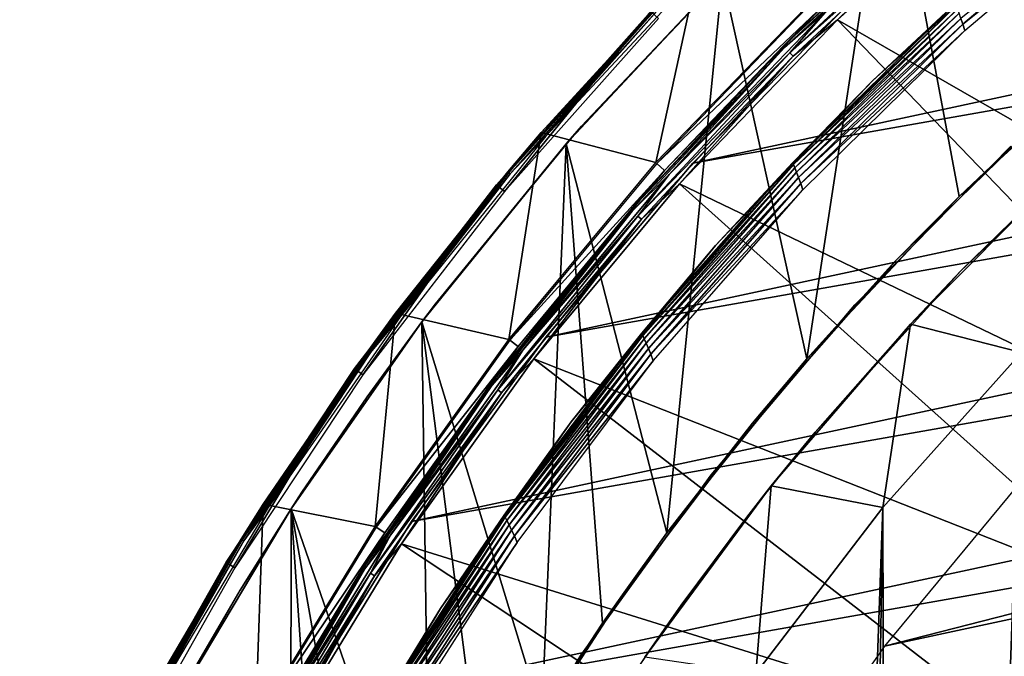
# Model space of a CAD drawing. Header units: millimetres. Extents: x -30.2 to 31.1, y -30.2 to 31.4.
# Tile 53 of 70: x -27.7 to -18.6, y 14.9 to 20.9. Entities that reach past the tile are written whole.
import ezdxf

# ---------------------------------------------------------------- set-up
doc = ezdxf.new("R2010")
doc.units = ezdxf.units.MM
doc.header["$LTSCALE"] = 81.481481
for name, color, linetype in [('11', 7, 'CONTINUOUS'), ('13', 7, 'CONTINUOUS'), ('14', 7, 'CONTINUOUS'), ('18', 7, 'CONTINUOUS'), ('20', 7, 'CONTINUOUS'), ('22', 7, 'CONTINUOUS'), ('24', 7, 'CONTINUOUS'), ('25', 7, 'CONTINUOUS'), ('32', 7, 'CONTINUOUS'), ('34', 7, 'CONTINUOUS'), ('35', 7, 'CONTINUOUS'), ('38', 7, 'CONTINUOUS'), ('40', 7, 'CONTINUOUS'), ('41', 7, 'CONTINUOUS'), ('44', 7, 'CONTINUOUS'), ('59', 7, 'CONTINUOUS'), ('61', 7, 'CONTINUOUS'), ('9', 7, 'CONTINUOUS')]:
    doc.layers.add(name, color=color, linetype=linetype)

msp = doc.modelspace()

# ---------------------------------------------------------------- linework, layer by layer
at = {"layer": '11', "color": 251, "linetype": 'Continuous', "true_color": 0x4c4c4c}
for points in [[(-20.2992, 21.0546, 0.2035), (-21.7819, 19.5167, 0.2035), (-20.2312, 20.9841, 5.8165), (-20.2992, 21.0546, 0.2035)], [(-20.2312, 20.9841, 5.8165), (-21.7819, 19.5167, 0.2035), (-21.709, 19.4513, 5.8165), (-20.2312, 20.9841, 5.8165)], [(-21.7819, 19.5167, 0.2035), (-23.1485, 17.8747, 0.2035), (-21.709, 19.4513, 5.8165), (-21.7819, 19.5167, 0.2035)], [(-21.709, 19.4513, 5.8165), (-23.1485, 17.8747, 0.2035), (-23.0709, 17.8148, 5.8165), (-21.709, 19.4513, 5.8165)], [(-23.1485, 17.8747, 0.2035), (-24.3915, 16.1372, 0.2035), (-23.0709, 17.8148, 5.8165), (-23.1485, 17.8747, 0.2035)], [(-23.0709, 17.8148, 5.8165), (-24.3915, 16.1372, 0.2035), (-24.3098, 16.0832, 5.8165), (-23.0709, 17.8148, 5.8165)], [(-24.3915, 16.1372, 0.2035), (-25.5043, 14.3137, 0.2035), (-24.3098, 16.0832, 5.8165), (-24.3915, 16.1372, 0.2035)], [(-24.3098, 16.0832, 5.8165), (-25.5043, 14.3137, 0.2035), (-25.4189, 14.2658, 5.8165), (-24.3098, 16.0832, 5.8165)]]:
    msp.add_3dface(points, dxfattribs=at)
at = {"layer": '13', "color": 251, "linetype": 'Continuous', "true_color": 0x4c4c4c}
for points in [[(-20.1019, 20.8499, 6.0125), (-18.5263, 22.2617, 6.0125), (-18.9979, 21.9247, 6.0031), (-20.1019, 20.8499, 6.0125)], [(-20.5452, 20.5452, 5.9821), (-18.9979, 21.9247, 6.0031), (-19.0272, 21.9586, 5.9821), (-20.5452, 20.5452, 5.9821)], [(-20.5452, 20.5452, 5.9821), (-19.0272, 21.9586, 5.9821), (-20.193, 20.9445, 5.9508), (-20.5452, 20.5452, 5.9821)], [(-20.5136, 20.5136, 6.0031), (-18.9979, 21.9247, 6.0031), (-20.5452, 20.5452, 5.9821), (-20.5136, 20.5136, 6.0031)], [(-20.5136, 20.5136, 6.0031), (-20.1019, 20.8499, 6.0125), (-18.9979, 21.9247, 6.0031), (-20.5136, 20.5136, 6.0031)], [(-21.668, 19.4146, 5.9508), (-20.5452, 20.5452, 5.9821), (-20.193, 20.9445, 5.9508), (-21.668, 19.4146, 5.9508)], [(-21.5702, 19.327, 6.0125), (-20.1019, 20.8499, 6.0125), (-20.5136, 20.5136, 6.0031), (-21.5702, 19.327, 6.0125)], [(-21.9586, 19.0272, 5.9821), (-20.5136, 20.5136, 6.0031), (-20.5452, 20.5452, 5.9821), (-21.9586, 19.0272, 5.9821)], [(-21.9586, 19.0272, 5.9821), (-20.5452, 20.5452, 5.9821), (-21.668, 19.4146, 5.9508), (-21.9586, 19.0272, 5.9821)], [(-21.9247, 18.9979, 6.0031), (-20.5136, 20.5136, 6.0031), (-21.9586, 19.0272, 5.9821), (-21.9247, 18.9979, 6.0031)], [(-21.9247, 18.9979, 6.0031), (-21.5702, 19.327, 6.0125), (-20.5136, 20.5136, 6.0031), (-21.9247, 18.9979, 6.0031)], [(-23.0274, 17.7812, 5.9508), (-21.9586, 19.0272, 5.9821), (-21.668, 19.4146, 5.9508), (-23.0274, 17.7812, 5.9508)], [(-22.9234, 17.7009, 6.0125), (-21.5702, 19.327, 6.0125), (-21.9247, 18.9979, 6.0031), (-22.9234, 17.7009, 6.0125)], [(-23.26, 17.4122, 5.9821), (-21.9247, 18.9979, 6.0031), (-21.9586, 19.0272, 5.9821), (-23.26, 17.4122, 5.9821)], [(-23.26, 17.4122, 5.9821), (-21.9586, 19.0272, 5.9821), (-23.0274, 17.7812, 5.9508), (-23.26, 17.4122, 5.9821)], [(-23.2242, 17.3854, 6.0031), (-21.9247, 18.9979, 6.0031), (-23.26, 17.4122, 5.9821), (-23.2242, 17.3854, 6.0031)], [(-23.2242, 17.3854, 6.0031), (-22.9234, 17.7009, 6.0125), (-21.9247, 18.9979, 6.0031), (-23.2242, 17.3854, 6.0031)], [(-24.2639, 16.0528, 5.9508), (-23.26, 17.4122, 5.9821), (-23.0274, 17.7812, 5.9508), (-24.2639, 16.0528, 5.9508)], [(-24.1543, 15.9804, 6.0125), (-22.9234, 17.7009, 6.0125), (-23.2242, 17.3854, 6.0031), (-24.1543, 15.9804, 6.0125)], [(-24.4429, 15.7085, 5.9821), (-23.2242, 17.3854, 6.0031), (-23.26, 17.4122, 5.9821), (-24.4429, 15.7085, 5.9821)], [(-24.4429, 15.7085, 5.9821), (-23.26, 17.4122, 5.9821), (-24.2639, 16.0528, 5.9508), (-24.4429, 15.7085, 5.9821)], [(-24.4053, 15.6843, 6.0031), (-23.2242, 17.3854, 6.0031), (-24.4429, 15.7085, 5.9821), (-24.4053, 15.6843, 6.0031)], [(-24.4053, 15.6843, 6.0031), (-24.1543, 15.9804, 6.0125), (-23.2242, 17.3854, 6.0031), (-24.4053, 15.6843, 6.0031)], [(-25.3709, 14.2389, 5.9508), (-24.4429, 15.7085, 5.9821), (-24.2639, 16.0528, 5.9508), (-25.3709, 14.2389, 5.9508)], [(-25.2564, 14.1746, 6.0125), (-24.1543, 15.9804, 6.0125), (-24.4053, 15.6843, 6.0031), (-25.2564, 14.1746, 6.0125)], [(-25.5013, 13.9247, 5.9821), (-24.4053, 15.6843, 6.0031), (-24.4429, 15.7085, 5.9821), (-25.5013, 13.9247, 5.9821)], [(-25.5013, 13.9247, 5.9821), (-24.4429, 15.7085, 5.9821), (-25.3709, 14.2389, 5.9508), (-25.5013, 13.9247, 5.9821)], [(-25.462, 13.9033, 6.0031), (-24.4053, 15.6843, 6.0031), (-25.5013, 13.9247, 5.9821), (-25.462, 13.9033, 6.0031)], [(-25.462, 13.9033, 6.0031), (-25.2564, 14.1746, 6.0125), (-24.4053, 15.6843, 6.0031), (-25.462, 13.9033, 6.0031)]]:
    msp.add_3dface(points, dxfattribs=at)
at = {"layer": '14', "color": 251, "linetype": 'Continuous', "true_color": 0x4c4c4c}
for points in [[(-19.0836, 22.0237, 5.8653), (-20.2312, 20.9841, 5.8165), (-20.6062, 20.6062, 5.8653), (-19.0836, 22.0237, 5.8653)], [(-19.0836, 22.0237, 5.8653), (-20.6062, 20.6062, 5.8653), (-19.0714, 22.0095, 5.9111), (-19.0836, 22.0237, 5.8653)], [(-20.6062, 20.6062, 5.8653), (-20.5929, 20.5929, 5.9111), (-19.0714, 22.0095, 5.9111), (-20.6062, 20.6062, 5.8653)], [(-20.5929, 20.5929, 5.9111), (-20.193, 20.9445, 5.9508), (-19.0714, 22.0095, 5.9111), (-20.5929, 20.5929, 5.9111)], [(-20.2312, 20.9841, 5.8165), (-21.709, 19.4513, 5.8165), (-20.6062, 20.6062, 5.8653), (-20.2312, 20.9841, 5.8165)], [(-21.668, 19.4146, 5.9508), (-20.193, 20.9445, 5.9508), (-20.5929, 20.5929, 5.9111), (-21.668, 19.4146, 5.9508)], [(-20.6062, 20.6062, 5.8653), (-21.709, 19.4513, 5.8165), (-22.0237, 19.0836, 5.8653), (-20.6062, 20.6062, 5.8653)], [(-20.6062, 20.6062, 5.8653), (-22.0237, 19.0836, 5.8653), (-20.5929, 20.5929, 5.9111), (-20.6062, 20.6062, 5.8653)], [(-22.0237, 19.0836, 5.8653), (-22.0095, 19.0714, 5.9111), (-20.5929, 20.5929, 5.9111), (-22.0237, 19.0836, 5.8653)], [(-22.0095, 19.0714, 5.9111), (-21.668, 19.4146, 5.9508), (-20.5929, 20.5929, 5.9111), (-22.0095, 19.0714, 5.9111)], [(-21.709, 19.4513, 5.8165), (-23.0709, 17.8148, 5.8165), (-22.0237, 19.0836, 5.8653), (-21.709, 19.4513, 5.8165)], [(-23.0274, 17.7812, 5.9508), (-21.668, 19.4146, 5.9508), (-22.0095, 19.0714, 5.9111), (-23.0274, 17.7812, 5.9508)], [(-22.0237, 19.0836, 5.8653), (-23.0709, 17.8148, 5.8165), (-23.329, 17.4639, 5.8653), (-22.0237, 19.0836, 5.8653)], [(-22.0237, 19.0836, 5.8653), (-23.329, 17.4639, 5.8653), (-22.0095, 19.0714, 5.9111), (-22.0237, 19.0836, 5.8653)], [(-23.329, 17.4639, 5.8653), (-23.314, 17.4526, 5.9111), (-22.0095, 19.0714, 5.9111), (-23.329, 17.4639, 5.8653)], [(-23.314, 17.4526, 5.9111), (-23.0274, 17.7812, 5.9508), (-22.0095, 19.0714, 5.9111), (-23.314, 17.4526, 5.9111)], [(-23.0709, 17.8148, 5.8165), (-24.3098, 16.0832, 5.8165), (-23.329, 17.4639, 5.8653), (-23.0709, 17.8148, 5.8165)], [(-24.2639, 16.0528, 5.9508), (-23.0274, 17.7812, 5.9508), (-23.314, 17.4526, 5.9111), (-24.2639, 16.0528, 5.9508)], [(-23.329, 17.4639, 5.8653), (-24.3098, 16.0832, 5.8165), (-24.5154, 15.7551, 5.8653), (-23.329, 17.4639, 5.8653)], [(-23.329, 17.4639, 5.8653), (-24.5154, 15.7551, 5.8653), (-23.314, 17.4526, 5.9111), (-23.329, 17.4639, 5.8653)], [(-24.5154, 15.7551, 5.8653), (-24.4997, 15.745, 5.9111), (-23.314, 17.4526, 5.9111), (-24.5154, 15.7551, 5.8653)], [(-24.4997, 15.745, 5.9111), (-24.2639, 16.0528, 5.9508), (-23.314, 17.4526, 5.9111), (-24.4997, 15.745, 5.9111)], [(-24.3098, 16.0832, 5.8165), (-25.4189, 14.2658, 5.8165), (-24.5154, 15.7551, 5.8653), (-24.3098, 16.0832, 5.8165)], [(-25.3709, 14.2389, 5.9508), (-24.2639, 16.0528, 5.9508), (-24.4997, 15.745, 5.9111), (-25.3709, 14.2389, 5.9508)], [(-24.5154, 15.7551, 5.8653), (-25.4189, 14.2658, 5.8165), (-25.5769, 13.9661, 5.8653), (-24.5154, 15.7551, 5.8653)], [(-24.5154, 15.7551, 5.8653), (-25.5769, 13.9661, 5.8653), (-24.4997, 15.745, 5.9111), (-24.5154, 15.7551, 5.8653)], [(-25.5769, 13.9661, 5.8653), (-25.5605, 13.9571, 5.9111), (-24.4997, 15.745, 5.9111), (-25.5769, 13.9661, 5.8653)], [(-25.5605, 13.9571, 5.9111), (-25.3709, 14.2389, 5.9508), (-24.4997, 15.745, 5.9111), (-25.5605, 13.9571, 5.9111)]]:
    msp.add_3dface(points, dxfattribs=at)
at = {"layer": '18', "color": 4, "linetype": 'Continuous'}
for points in [[(-22.8562, 19.805, -29.7933), (-21.7894, 19.5234, -0.1933), (-21.3851, 21.3851, -29.7933), (-22.8562, 19.805, -29.7933)], [(-21.7894, 19.5234, -0.1933), (-20.3061, 21.0618, -0.1933), (-21.3851, 21.3851, -29.7933), (-21.7894, 19.5234, -0.1933)], [(-24.2109, 18.124, -29.7933), (-23.1564, 17.8808, -0.1933), (-22.8562, 19.805, -29.7933), (-24.2109, 18.124, -29.7933)], [(-23.1564, 17.8808, -0.1933), (-21.7894, 19.5234, -0.1933), (-22.8562, 19.805, -29.7933), (-23.1564, 17.8808, -0.1933)], [(-25.4421, 16.3507, -29.7933), (-24.3998, 16.1428, -0.1933), (-24.2109, 18.124, -29.7933), (-25.4421, 16.3507, -29.7933)], [(-24.3998, 16.1428, -0.1933), (-23.1564, 17.8808, -0.1933), (-24.2109, 18.124, -29.7933), (-24.3998, 16.1428, -0.1933)], [(-26.5437, 14.494, -29.7933), (-25.5131, 14.3186, -0.1933), (-25.4421, 16.3507, -29.7933), (-26.5437, 14.494, -29.7933)], [(-25.5131, 14.3186, -0.1933), (-24.3998, 16.1428, -0.1933), (-25.4421, 16.3507, -29.7933), (-25.5131, 14.3186, -0.1933)]]:
    msp.add_3dface(points, dxfattribs=at)
at = {"layer": '20', "color": 4, "linetype": 'Continuous'}
for points in [[(-22.8562, 19.805, -29.7933), (-21.3851, 21.3851, -29.7933), (-21.7532, 21.0068, -29.8332), (-22.8562, 19.805, -29.7933)], [(-21.3454, 21.3454, -29.939), (-22.8138, 19.7683, -29.939), (-21.7325, 20.9869, -29.9076), (-21.3454, 21.3454, -29.939)], [(-23.1655, 19.4382, -29.8332), (-22.8562, 19.805, -29.7933), (-21.7532, 21.0068, -29.8332), (-23.1655, 19.4382, -29.8332)], [(-23.1655, 19.4382, -29.8332), (-21.7532, 21.0068, -29.8332), (-23.1574, 19.4314, -29.8719), (-23.1655, 19.4382, -29.8332)], [(-21.7532, 21.0068, -29.8332), (-21.7455, 20.9994, -29.8719), (-23.1574, 19.4314, -29.8719), (-21.7532, 21.0068, -29.8332)], [(-21.7455, 20.9994, -29.8719), (-23.1436, 19.4198, -29.9076), (-23.1574, 19.4314, -29.8719), (-21.7455, 20.9994, -29.8719)], [(-21.7325, 20.9869, -29.9076), (-23.1436, 19.4198, -29.9076), (-21.7455, 20.9994, -29.8719), (-21.7325, 20.9869, -29.9076)], [(-21.7325, 20.9869, -29.9076), (-22.8138, 19.7683, -29.939), (-23.1436, 19.4198, -29.9076), (-21.7325, 20.9869, -29.9076)], [(-24.2109, 18.124, -29.7933), (-22.8562, 19.805, -29.7933), (-23.1655, 19.4382, -29.8332), (-24.2109, 18.124, -29.7933)], [(-22.8138, 19.7683, -29.939), (-24.1659, 18.0904, -29.939), (-23.1436, 19.4198, -29.9076), (-22.8138, 19.7683, -29.939)], [(-24.465, 17.7749, -29.8332), (-24.2109, 18.124, -29.7933), (-23.1655, 19.4382, -29.8332), (-24.465, 17.7749, -29.8332)], [(-24.465, 17.7749, -29.8332), (-23.1655, 19.4382, -29.8332), (-24.4565, 17.7687, -29.8719), (-24.465, 17.7749, -29.8332)], [(-23.1655, 19.4382, -29.8332), (-23.1574, 19.4314, -29.8719), (-24.4565, 17.7687, -29.8719), (-23.1655, 19.4382, -29.8332)], [(-23.1574, 19.4314, -29.8719), (-24.4419, 17.758, -29.9076), (-24.4565, 17.7687, -29.8719), (-23.1574, 19.4314, -29.8719)], [(-23.1436, 19.4198, -29.9076), (-24.4419, 17.758, -29.9076), (-23.1574, 19.4314, -29.8719), (-23.1436, 19.4198, -29.9076)], [(-23.1436, 19.4198, -29.9076), (-24.1659, 18.0904, -29.939), (-24.4419, 17.758, -29.9076), (-23.1436, 19.4198, -29.9076)], [(-25.4421, 16.3507, -29.7933), (-24.2109, 18.124, -29.7933), (-24.465, 17.7749, -29.8332), (-25.4421, 16.3507, -29.7933)], [(-24.1659, 18.0904, -29.939), (-25.3949, 16.3203, -29.939), (-24.4419, 17.758, -29.9076), (-24.1659, 18.0904, -29.939)], [(-25.6454, 16.025, -29.8332), (-25.4421, 16.3507, -29.7933), (-24.465, 17.7749, -29.8332), (-25.6454, 16.025, -29.8332)], [(-25.6454, 16.025, -29.8332), (-24.465, 17.7749, -29.8332), (-25.6364, 16.0194, -29.8719), (-25.6454, 16.025, -29.8332)], [(-24.465, 17.7749, -29.8332), (-24.4565, 17.7687, -29.8719), (-25.6364, 16.0194, -29.8719), (-24.465, 17.7749, -29.8332)], [(-24.4565, 17.7687, -29.8719), (-25.6211, 16.0098, -29.9076), (-25.6364, 16.0194, -29.8719), (-24.4565, 17.7687, -29.8719)], [(-24.4419, 17.758, -29.9076), (-25.6211, 16.0098, -29.9076), (-24.4565, 17.7687, -29.8719), (-24.4419, 17.758, -29.9076)], [(-24.4419, 17.758, -29.9076), (-25.3949, 16.3203, -29.939), (-25.6211, 16.0098, -29.9076), (-24.4419, 17.758, -29.9076)], [(-26.5437, 14.494, -29.7933), (-25.4421, 16.3507, -29.7933), (-25.6454, 16.025, -29.8332), (-26.5437, 14.494, -29.7933)], [(-25.3949, 16.3203, -29.939), (-26.4945, 14.4671, -29.939), (-25.6211, 16.0098, -29.9076), (-25.3949, 16.3203, -29.939)], [(-26.7007, 14.197, -29.8332), (-26.5437, 14.494, -29.7933), (-25.6454, 16.025, -29.8332), (-26.7007, 14.197, -29.8332)], [(-26.7007, 14.197, -29.8332), (-25.6454, 16.025, -29.8332), (-26.6914, 14.1921, -29.8719), (-26.7007, 14.197, -29.8332)], [(-25.6454, 16.025, -29.8332), (-25.6364, 16.0194, -29.8719), (-26.6914, 14.1921, -29.8719), (-25.6454, 16.025, -29.8332)], [(-25.6364, 16.0194, -29.8719), (-26.6754, 14.1836, -29.9076), (-26.6914, 14.1921, -29.8719), (-25.6364, 16.0194, -29.8719)], [(-25.6211, 16.0098, -29.9076), (-26.6754, 14.1836, -29.9076), (-25.6364, 16.0194, -29.8719), (-25.6211, 16.0098, -29.9076)], [(-25.6211, 16.0098, -29.9076), (-26.4945, 14.4671, -29.939), (-26.6754, 14.1836, -29.9076), (-25.6211, 16.0098, -29.9076)]]:
    msp.add_3dface(points, dxfattribs=at)
at = {"layer": '22', "color": 4, "linetype": 'Continuous'}
for points in [[(-18.0232, 19.4243, -30), (-18.3894, 17.759, -2), (-19.4243, 18.0232, -30), (-18.0232, 19.4243, -30)], [(-19.4243, 18.0232, -30), (-19.6799, 16.3178, -2), (-20.7169, 16.5212, -30), (-19.4243, 18.0232, -30)], [(-18.3894, 17.759, -2), (-19.6799, 16.3178, -2), (-19.4243, 18.0232, -30), (-18.3894, 17.759, -2)], [(-20.7169, 16.5212, -30), (-20.8601, 14.7776, -2), (-21.8936, 14.9268, -30), (-20.7169, 16.5212, -30)], [(-19.6799, 16.3178, -2), (-20.8601, 14.7776, -2), (-20.7169, 16.5212, -30), (-19.6799, 16.3178, -2)]]:
    msp.add_3dface(points, dxfattribs=at)
at = {"layer": '24', "color": 4, "linetype": 'Continuous'}
for points in [[(-19.6799, 16.3178, -2), (-18.3894, 17.759, -2), (-19.5956, -16.419, -2), (-19.6799, 16.3178, -2)], [(-18.3894, 17.759, -2), (-18.286, -17.8654, -2), (-19.5956, -16.419, -2), (-18.3894, 17.759, -2)], [(-20.8601, 14.7776, -2), (-19.6799, 16.3178, -2), (-20.794, -14.8704, -2), (-20.8601, 14.7776, -2)], [(-19.6799, 16.3178, -2), (-20.2093, -15.6572, -2), (-20.794, -14.8704, -2), (-19.6799, 16.3178, -2)], [(-19.6799, 16.3178, -2), (-19.5956, -16.419, -2), (-20.2093, -15.6572, -2), (-19.6799, 16.3178, -2)]]:
    msp.add_3dface(points, dxfattribs=at)
at = {"layer": '25', "color": 4, "linetype": 'Continuous'}
for points in [[(-17.4855, 19.9097, -32.8), (-18.0232, 19.4243, -30), (-18.9545, 18.5167, -32.8), (-17.4855, 19.9097, -32.8)], [(-18.0232, 19.4243, -30), (-19.4243, 18.0232, -30), (-18.9545, 18.5167, -32.8), (-18.0232, 19.4243, -30)], [(-18.9545, 18.5167, -32.8), (-19.4243, 18.0232, -30), (-20.31, 17.0189, -32.8), (-18.9545, 18.5167, -32.8)], [(-19.4243, 18.0232, -30), (-20.7169, 16.5212, -30), (-20.31, 17.0189, -32.8), (-19.4243, 18.0232, -30)], [(-20.31, 17.0189, -32.8), (-20.7169, 16.5212, -30), (-20.9459, 16.2298, -32.8), (-20.31, 17.0189, -32.8)], [(-20.7169, 16.5212, -30), (-21.8936, 14.9268, -30), (-20.9459, 16.2298, -32.8), (-20.7169, 16.5212, -30)], [(-20.9459, 16.2298, -32.8), (-21.8936, 14.9268, -30), (-21.5544, 15.4126, -32.8), (-20.9459, 16.2298, -32.8)], [(-21.5544, 15.4126, -32.8), (-21.8936, 14.9268, -30), (-22.1341, 14.5678, -32.8), (-21.5544, 15.4126, -32.8)]]:
    msp.add_3dface(points, dxfattribs=at)
at = {"layer": '32', "color": 251, "linetype": 'Continuous', "true_color": 0x4c4c4c}
for points in [[(-21.8357, 20.9296, -30.2035), (-23.1986, 19.2567, -35.7544), (-23.2732, 19.3186, -30.2035), (-21.8357, 20.9296, -30.2035)], [(-21.7658, 20.8626, -35.7544), (-23.1986, 19.2567, -35.7544), (-21.8357, 20.9296, -30.2035), (-21.7658, 20.8626, -35.7544)], [(-23.2732, 19.3186, -30.2035), (-24.5133, 17.5526, -35.7544), (-24.592, 17.6091, -30.2035), (-23.2732, 19.3186, -30.2035)], [(-23.1986, 19.2567, -35.7544), (-24.5133, 17.5526, -35.7544), (-23.2732, 19.3186, -30.2035), (-23.1986, 19.2567, -35.7544)], [(-24.592, 17.6091, -30.2035), (-25.703, 15.7592, -35.7544), (-25.7856, 15.8098, -30.2035), (-24.592, 17.6091, -30.2035)], [(-24.5133, 17.5526, -35.7544), (-25.703, 15.7592, -35.7544), (-24.592, 17.6091, -30.2035), (-24.5133, 17.5526, -35.7544)], [(-25.7856, 15.8098, -30.2035), (-26.7618, 13.8854, -35.7544), (-26.8478, 13.93, -30.2035), (-25.7856, 15.8098, -30.2035)], [(-25.703, 15.7592, -35.7544), (-26.7618, 13.8854, -35.7544), (-25.7856, 15.8098, -30.2035), (-25.703, 15.7592, -35.7544)]]:
    msp.add_3dface(points, dxfattribs=at)
at = {"layer": '34', "color": 251, "linetype": 'Continuous', "true_color": 0x4c4c4c}
for points in [[(-18.9355, 20.8103, -34.1939), (-17.3209, 22.1722, -34.1939), (-18.9536, 20.8646, -34.1758), (-18.9355, 20.8103, -34.1939)], [(-17.3209, 22.1722, -34.1939), (-18.9355, 20.8103, -34.1939), (-17.3067, 22.1135, -34.2), (-17.3209, 22.1722, -34.1939)], [(-17.3067, 22.1135, -34.2), (-18.9355, 20.8103, -34.1939), (-18.9189, 20.7509, -34.2), (-17.3067, 22.1135, -34.2)], [(-19.7744, 20.2879, -33.9544), (-19.0008, 21.0048, -34.009), (-18.203, 21.7089, -33.9544), (-19.7744, 20.2879, -33.9544)], [(-20.5176, 19.5258, -34.009), (-18.9941, 20.9853, -34.0611), (-19.0008, 21.0048, -34.009), (-20.5176, 19.5258, -34.009)], [(-20.5176, 19.5258, -34.009), (-19.0008, 21.0048, -34.009), (-19.7744, 20.2879, -33.9544), (-20.5176, 19.5258, -34.009)], [(-20.51, 19.5063, -34.0611), (-18.9941, 20.9853, -34.0611), (-20.5176, 19.5258, -34.009), (-20.51, 19.5063, -34.0611)], [(-20.51, 19.5063, -34.0611), (-18.9836, 20.9543, -34.1077), (-18.9941, 20.9853, -34.0611), (-20.51, 19.5063, -34.0611)], [(-20.4982, 19.4753, -34.1077), (-18.9836, 20.9543, -34.1077), (-20.51, 19.5063, -34.0611), (-20.4982, 19.4753, -34.1077)], [(-20.4982, 19.4753, -34.1077), (-18.9698, 20.9135, -34.1465), (-18.9836, 20.9543, -34.1077), (-20.4982, 19.4753, -34.1077)], [(-20.4825, 19.4344, -34.1465), (-18.9698, 20.9135, -34.1465), (-20.4982, 19.4753, -34.1077), (-20.4825, 19.4344, -34.1465)], [(-20.4825, 19.4344, -34.1465), (-18.9536, 20.8646, -34.1758), (-18.9698, 20.9135, -34.1465), (-20.4825, 19.4344, -34.1465)], [(-20.464, 19.3855, -34.1758), (-18.9536, 20.8646, -34.1758), (-20.4825, 19.4344, -34.1465), (-20.464, 19.3855, -34.1758)], [(-20.464, 19.3855, -34.1758), (-18.9355, 20.8103, -34.1939), (-18.9536, 20.8646, -34.1758), (-20.464, 19.3855, -34.1758)], [(-20.4434, 19.3311, -34.1939), (-18.9355, 20.8103, -34.1939), (-20.464, 19.3855, -34.1758), (-20.4434, 19.3311, -34.1939)], [(-18.9355, 20.8103, -34.1939), (-20.4434, 19.3311, -34.1939), (-18.9189, 20.7509, -34.2), (-18.9355, 20.8103, -34.1939)], [(-18.9189, 20.7509, -34.2), (-20.4434, 19.3311, -34.1939), (-20.4243, 19.2711, -34.2), (-18.9189, 20.7509, -34.2)], [(-21.2353, 18.7534, -33.9544), (-20.5176, 19.5258, -34.009), (-19.7744, 20.2879, -33.9544), (-21.2353, 18.7534, -33.9544)], [(-21.9197, 17.9376, -34.009), (-20.51, 19.5063, -34.0611), (-20.5176, 19.5258, -34.009), (-21.9197, 17.9376, -34.009)], [(-21.9197, 17.9376, -34.009), (-20.5176, 19.5258, -34.009), (-21.2353, 18.7534, -33.9544), (-21.9197, 17.9376, -34.009)], [(-21.9111, 17.9181, -34.0611), (-20.51, 19.5063, -34.0611), (-21.9197, 17.9376, -34.009), (-21.9111, 17.9181, -34.0611)], [(-21.9111, 17.9181, -34.0611), (-20.4982, 19.4753, -34.1077), (-20.51, 19.5063, -34.0611), (-21.9111, 17.9181, -34.0611)], [(-21.8978, 17.8871, -34.1077), (-20.4982, 19.4753, -34.1077), (-21.9111, 17.9181, -34.0611), (-21.8978, 17.8871, -34.1077)], [(-21.8978, 17.8871, -34.1077), (-20.4825, 19.4344, -34.1465), (-20.4982, 19.4753, -34.1077), (-21.8978, 17.8871, -34.1077)], [(-21.8801, 17.8462, -34.1465), (-20.4825, 19.4344, -34.1465), (-21.8978, 17.8871, -34.1077), (-21.8801, 17.8462, -34.1465)], [(-21.8801, 17.8462, -34.1465), (-20.464, 19.3855, -34.1758), (-20.4825, 19.4344, -34.1465), (-21.8801, 17.8462, -34.1465)], [(-21.8593, 17.7973, -34.1758), (-20.464, 19.3855, -34.1758), (-21.8801, 17.8462, -34.1465), (-21.8593, 17.7973, -34.1758)], [(-21.8593, 17.7973, -34.1758), (-20.4434, 19.3311, -34.1939), (-20.464, 19.3855, -34.1758), (-21.8593, 17.7973, -34.1758)], [(-21.836, 17.7429, -34.1939), (-20.4434, 19.3311, -34.1939), (-21.8593, 17.7973, -34.1758), (-21.836, 17.7429, -34.1939)], [(-20.4434, 19.3311, -34.1939), (-21.836, 17.7429, -34.1939), (-20.4243, 19.2711, -34.2), (-20.4434, 19.3311, -34.1939)], [(-20.4243, 19.2711, -34.2), (-21.836, 17.7429, -34.1939), (-21.8142, 17.6824, -34.2), (-20.4243, 19.2711, -34.2)], [(-22.5773, 17.1141, -33.9544), (-21.9197, 17.9376, -34.009), (-21.2353, 18.7534, -33.9544), (-22.5773, 17.1141, -33.9544)], [(-23.1991, 16.249, -34.009), (-21.9111, 17.9181, -34.0611), (-21.9197, 17.9376, -34.009), (-23.1991, 16.249, -34.009)], [(-23.1991, 16.249, -34.009), (-21.9197, 17.9376, -34.009), (-22.5773, 17.1141, -33.9544), (-23.1991, 16.249, -34.009)], [(-23.1896, 16.2296, -34.0611), (-21.9111, 17.9181, -34.0611), (-23.1991, 16.249, -34.009), (-23.1896, 16.2296, -34.0611)], [(-23.1896, 16.2296, -34.0611), (-21.8978, 17.8871, -34.1077), (-21.9111, 17.9181, -34.0611), (-23.1896, 16.2296, -34.0611)], [(-23.1747, 16.1986, -34.1077), (-21.8978, 17.8871, -34.1077), (-23.1896, 16.2296, -34.0611), (-23.1747, 16.1986, -34.1077)], [(-23.1747, 16.1986, -34.1077), (-21.8801, 17.8462, -34.1465), (-21.8978, 17.8871, -34.1077), (-23.1747, 16.1986, -34.1077)], [(-23.1549, 16.1579, -34.1465), (-21.8801, 17.8462, -34.1465), (-23.1747, 16.1986, -34.1077), (-23.1549, 16.1579, -34.1465)], [(-23.1549, 16.1579, -34.1465), (-21.8593, 17.7973, -34.1758), (-21.8801, 17.8462, -34.1465), (-23.1549, 16.1579, -34.1465)], [(-23.1316, 16.109, -34.1758), (-21.8593, 17.7973, -34.1758), (-23.1549, 16.1579, -34.1465), (-23.1316, 16.109, -34.1758)], [(-23.1316, 16.109, -34.1758), (-21.836, 17.7429, -34.1939), (-21.8593, 17.7973, -34.1758), (-23.1316, 16.109, -34.1758)], [(-23.1056, 16.0547, -34.1939), (-21.836, 17.7429, -34.1939), (-23.1316, 16.109, -34.1758), (-23.1056, 16.0547, -34.1939)], [(-21.836, 17.7429, -34.1939), (-23.1056, 16.0547, -34.1939), (-21.8142, 17.6824, -34.2), (-21.836, 17.7429, -34.1939)], [(-21.8142, 17.6824, -34.2), (-23.1056, 16.0547, -34.1939), (-23.0809, 15.9938, -34.2), (-21.8142, 17.6824, -34.2)], [(-23.7931, 15.379, -33.9544), (-23.1991, 16.249, -34.009), (-22.5773, 17.1141, -33.9544), (-23.7931, 15.379, -33.9544)], [(-24.3488, 14.4695, -34.009), (-23.1896, 16.2296, -34.0611), (-23.1991, 16.249, -34.009), (-24.3488, 14.4695, -34.009)], [(-24.3488, 14.4695, -34.009), (-23.1991, 16.249, -34.009), (-23.7931, 15.379, -33.9544), (-24.3488, 14.4695, -34.009)], [(-24.3382, 14.4502, -34.0611), (-23.1896, 16.2296, -34.0611), (-24.3488, 14.4695, -34.009), (-24.3382, 14.4502, -34.0611)], [(-24.3382, 14.4502, -34.0611), (-23.1747, 16.1986, -34.1077), (-23.1896, 16.2296, -34.0611), (-24.3382, 14.4502, -34.0611)], [(-24.3216, 14.4194, -34.1077), (-23.1747, 16.1986, -34.1077), (-24.3382, 14.4502, -34.0611), (-24.3216, 14.4194, -34.1077)], [(-24.3216, 14.4194, -34.1077), (-23.1549, 16.1579, -34.1465), (-23.1747, 16.1986, -34.1077), (-24.3216, 14.4194, -34.1077)], [(-24.2998, 14.3788, -34.1465), (-23.1549, 16.1579, -34.1465), (-24.3216, 14.4194, -34.1077), (-24.2998, 14.3788, -34.1465)], [(-24.2998, 14.3788, -34.1465), (-23.1316, 16.109, -34.1758), (-23.1549, 16.1579, -34.1465), (-24.2998, 14.3788, -34.1465)], [(-24.2738, 14.3301, -34.1758), (-23.1316, 16.109, -34.1758), (-24.2998, 14.3788, -34.1465), (-24.2738, 14.3301, -34.1758)], [(-24.2738, 14.3301, -34.1758), (-23.1056, 16.0547, -34.1939), (-23.1316, 16.109, -34.1758), (-24.2738, 14.3301, -34.1758)], [(-24.2449, 14.276, -34.1939), (-23.1056, 16.0547, -34.1939), (-24.2738, 14.3301, -34.1758), (-24.2449, 14.276, -34.1939)], [(-23.1056, 16.0547, -34.1939), (-24.2449, 14.276, -34.1939), (-23.0809, 15.9938, -34.2), (-23.1056, 16.0547, -34.1939)], [(-23.0809, 15.9938, -34.2), (-24.2449, 14.276, -34.1939), (-24.2171, 14.2148, -34.2), (-23.0809, 15.9938, -34.2)], [(-24.8759, 13.558, -33.9544), (-24.3488, 14.4695, -34.009), (-23.7931, 15.379, -33.9544), (-24.8759, 13.558, -33.9544)]]:
    msp.add_3dface(points, dxfattribs=at)
at = {"layer": '35', "color": 251, "linetype": 'Continuous', "true_color": 0x4c4c4c}
for points in [[(-19.9417, 18.2025, -36), (-18.4898, 19.6756, -36), (-19.9417, 18.2025, -34.2), (-19.9417, 18.2025, -36)], [(-19.9417, 18.2025, -34.2), (-18.4898, 19.6756, -36), (-18.4898, 19.6756, -34.2), (-19.9417, 18.2025, -34.2)], [(-21.2765, 16.6225, -36), (-19.9417, 18.2025, -36), (-21.2765, 16.6225, -34.2), (-21.2765, 16.6225, -36)], [(-21.2765, 16.6225, -34.2), (-19.9417, 18.2025, -36), (-19.9417, 18.2025, -34.2), (-21.2765, 16.6225, -34.2)], [(-22.4866, 14.9451, -36), (-21.2765, 16.6225, -36), (-22.4866, 14.9451, -34.2), (-22.4866, 14.9451, -36)], [(-22.4866, 14.9451, -34.2), (-21.2765, 16.6225, -36), (-21.2765, 16.6225, -34.2), (-22.4866, 14.9451, -34.2)], [(-23.5646, 13.1799, -36), (-22.4866, 14.9451, -36), (-23.5646, 13.1799, -34.2), (-23.5646, 13.1799, -36)], [(-23.5646, 13.1799, -34.2), (-22.4866, 14.9451, -36), (-22.4866, 14.9451, -34.2), (-23.5646, 13.1799, -34.2)]]:
    msp.add_3dface(points, dxfattribs=at)
at = {"layer": '38', "color": 251, "linetype": 'Continuous', "true_color": 0x4c4c4c}
for points in [[(-22.4821, 19.8635, -36), (-21.0122, 21.4124, -36), (-21.171, 21.2549, -236), (-22.4821, 19.8635, -36)], [(-22.6241, 19.6995, -236), (-22.4821, 19.8635, -36), (-21.171, 21.2549, -236), (-22.6241, 19.6995, -236)], [(-23.8398, 18.2116, -36), (-22.4821, 19.8635, -36), (-22.6241, 19.6995, -236), (-23.8398, 18.2116, -36)], [(-23.9666, 18.0435, -236), (-23.8398, 18.2116, -36), (-22.6241, 19.6995, -236), (-23.9666, 18.0435, -236)], [(-24.4749, 17.3487, -36), (-23.8398, 18.2116, -36), (-23.9666, 18.0435, -236), (-24.4749, 17.3487, -36)], [(-25.1808, 16.3072, -236), (-24.4749, 17.3487, -36), (-23.9666, 18.0435, -236), (-25.1808, 16.3072, -236)], [(-25.08, 16.4619, -36), (-24.4749, 17.3487, -36), (-25.1808, 16.3072, -236), (-25.08, 16.4619, -36)], [(-25.6542, 15.552, -36), (-25.08, 16.4619, -36), (-25.1808, 16.3072, -236), (-25.6542, 15.552, -36)], [(-26.2697, 14.482, -236), (-25.6542, 15.552, -36), (-25.1808, 16.3072, -236), (-26.2697, 14.482, -236)], [(-26.1963, 14.6203, -36), (-25.6542, 15.552, -36), (-26.2697, 14.482, -236), (-26.1963, 14.6203, -36)]]:
    msp.add_3dface(points, dxfattribs=at)
at = {"layer": '40', "color": 251, "linetype": 'Continuous', "true_color": 0x4c4c4c}
for points in [[(-18.9716, 19.2099, -236), (-17.4603, 20.5942, -236), (-18.1348, 20.0033, -36), (-18.9716, 19.2099, -236)], [(-19.5681, 18.6035, -36), (-18.9716, 19.2099, -236), (-18.1348, 20.0033, -36), (-19.5681, 18.6035, -36)], [(-20.3869, 17.6996, -236), (-18.9716, 19.2099, -236), (-19.5681, 18.6035, -36), (-20.3869, 17.6996, -236)], [(-20.8917, 17.1038, -36), (-20.3869, 17.6996, -236), (-19.5681, 18.6035, -36), (-20.8917, 17.1038, -36)], [(-21.6867, 16.0834, -236), (-20.3869, 17.6996, -236), (-20.8917, 17.1038, -36), (-21.6867, 16.0834, -236)], [(-22.1017, 15.5086, -36), (-21.6867, 16.0834, -236), (-20.8917, 17.1038, -36), (-22.1017, 15.5086, -36)], [(-22.2861, 15.2428, -236), (-21.6867, 16.0834, -236), (-22.1017, 15.5086, -36), (-22.2861, 15.2428, -236)], [(-23.1934, 13.8227, -36), (-22.2861, 15.2428, -236), (-22.1017, 15.5086, -36), (-23.1934, 13.8227, -36)], [(-22.8495, 14.3823, -236), (-22.2861, 15.2428, -236), (-23.1934, 13.8227, -36), (-22.8495, 14.3823, -236)]]:
    msp.add_3dface(points, dxfattribs=at)
at = {"layer": '41', "color": 251, "linetype": 'Continuous', "true_color": 0x4c4c4c}
for points in [[(-19.6221, 22.6919, -236), (-17.9586, 24.0261, -236), (-17.4603, 20.5942, -236), (-19.6221, 22.6919, -236)], [(-21.171, 21.2549, -236), (-19.6221, 22.6919, -236), (-20.3869, 17.6996, -236), (-21.171, 21.2549, -236)], [(-19.6221, 22.6919, -236), (-18.9716, 19.2099, -236), (-20.3869, 17.6996, -236), (-19.6221, 22.6919, -236)], [(-19.6221, 22.6919, -236), (-17.4603, 20.5942, -236), (-18.9716, 19.2099, -236), (-19.6221, 22.6919, -236)], [(-22.6241, 19.6995, -236), (-21.171, 21.2549, -236), (-21.6867, 16.0834, -236), (-22.6241, 19.6995, -236)], [(-21.171, 21.2549, -236), (-20.3869, 17.6996, -236), (-21.6867, 16.0834, -236), (-21.171, 21.2549, -236)], [(-23.9666, 18.0435, -236), (-22.6241, 19.6995, -236), (-22.8495, 14.3823, -236), (-23.9666, 18.0435, -236)], [(-22.6241, 19.6995, -236), (-22.2861, 15.2428, -236), (-22.8495, 14.3823, -236), (-22.6241, 19.6995, -236)], [(-22.6241, 19.6995, -236), (-21.6867, 16.0834, -236), (-22.2861, 15.2428, -236), (-22.6241, 19.6995, -236)], [(-25.1808, 16.3072, -236), (-23.9666, 18.0435, -236), (-23.8869, 12.5774, -236), (-25.1808, 16.3072, -236)], [(-23.9666, 18.0435, -236), (-22.8495, 14.3823, -236), (-23.3835, 13.493, -236), (-23.9666, 18.0435, -236)], [(-23.9666, 18.0435, -236), (-23.3835, 13.493, -236), (-23.8869, 12.5774, -236), (-23.9666, 18.0435, -236)], [(-26.2697, 14.482, -236), (-25.1808, 16.3072, -236), (-25.1898, 9.7161, -236), (-26.2697, 14.482, -236)], [(-25.1808, 16.3072, -236), (-24.7926, 10.6845, -236), (-25.1898, 9.7161, -236), (-25.1808, 16.3072, -236)], [(-25.1808, 16.3072, -236), (-23.8869, 12.5774, -236), (-24.3575, 11.6397, -236), (-25.1808, 16.3072, -236)], [(-25.1808, 16.3072, -236), (-24.3575, 11.6397, -236), (-24.7926, 10.6845, -236), (-25.1808, 16.3072, -236)]]:
    msp.add_3dface(points, dxfattribs=at)
at = {"layer": '44', "linetype": 'Continuous'}
for points in [[(-18.4251, 16.5251, -201), (-19.6648, 15.0286, -201), (10.0227, 22.6298, -201), (-18.4251, 16.5251, -201)], [(10.0227, 22.6298, -201), (-19.6648, 15.0286, -201), (11.7673, 21.7737, -201), (10.0227, 22.6298, -201)], [(-19.6648, 15.0286, -201), (-20.7833, 13.4394, -201), (11.7673, 21.7737, -201), (-19.6648, 15.0286, -201)], [(11.7673, 21.7737, -201), (-20.7833, 13.4394, -201), (13.4394, 20.7833, -201), (11.7673, 21.7737, -201)], [(-20.7833, 13.4394, -201), (-21.7737, 11.7673, -201), (13.4394, 20.7833, -201), (-20.7833, 13.4394, -201)], [(13.4394, 20.7833, -201), (-21.7737, 11.7673, -201), (15.0286, 19.6648, -201), (13.4394, 20.7833, -201)], [(-21.7737, 11.7673, -201), (-22.6298, 10.0227, -201), (15.0286, 19.6648, -201), (-21.7737, 11.7673, -201)], [(15.0286, 19.6648, -201), (-22.6298, 10.0227, -201), (16.5251, 18.4251, -201), (15.0286, 19.6648, -201)], [(-22.6298, 10.0227, -201), (-23.3464, 8.2163, -201), (16.5251, 18.4251, -201), (-22.6298, 10.0227, -201)], [(16.5251, 18.4251, -201), (-23.3464, 8.2163, -201), (-2.7276, 12.7106, -201), (16.5251, 18.4251, -201)]]:
    msp.add_3dface(points, dxfattribs=at)
at = {"layer": '59', "linetype": 'Continuous'}
for points in [[(11.5497, 26.6008, -238), (13.4606, 25.6868, -238), (-21.4469, 19.52, -238), (11.5497, 26.6008, -238)], [(-19.9648, 21.0335, -238), (11.5497, 26.6008, -238), (-21.4469, 19.52, -238), (-19.9648, 21.0335, -238)], [(13.4606, 25.6868, -238), (15.2998, 24.6357, -238), (-22.8145, 17.9024, -238), (13.4606, 25.6868, -238)], [(-21.4469, 19.52, -238), (13.4606, 25.6868, -238), (-22.8145, 17.9024, -238), (-21.4469, 19.52, -238)], [(15.2998, 24.6357, -238), (17.0572, 23.4532, -238), (-24.0605, 16.1892, -238), (15.2998, 24.6357, -238)], [(-22.8145, 17.9024, -238), (15.2998, 24.6357, -238), (-24.0605, 16.1892, -238), (-22.8145, 17.9024, -238)], [(17.0572, 23.4532, -238), (18.7237, 22.1455, -238), (-25.178, 14.3898, -238), (17.0572, 23.4532, -238)], [(-24.0605, 16.1892, -238), (17.0572, 23.4532, -238), (-25.178, 14.3898, -238), (-24.0605, 16.1892, -238)], [(18.7237, 22.1455, -238), (20.2902, 20.7197, -238), (-26.1613, 12.5135, -238), (18.7237, 22.1455, -238)], [(-25.178, 14.3898, -238), (18.7237, 22.1455, -238), (-26.1613, 12.5135, -238), (-25.178, 14.3898, -238)], [(20.2902, 20.7197, -238), (21.7486, 19.1833, -238), (-27.0049, 10.5705, -238), (20.2902, 20.7197, -238)], [(-26.1613, 12.5135, -238), (20.2902, 20.7197, -238), (-27.0049, 10.5705, -238), (-26.1613, 12.5135, -238)], [(21.7486, 19.1833, -238), (23.0908, 17.5446, -238), (-27.7045, 8.571, -238), (21.7486, 19.1833, -238)], [(-27.0049, 10.5705, -238), (21.7486, 19.1833, -238), (-27.7045, 8.571, -238), (-27.0049, 10.5705, -238)], [(23.0908, 17.5446, -238), (-2.7276, 12.7106, -238), (-27.7045, 8.571, -238), (23.0908, 17.5446, -238)]]:
    msp.add_3dface(points, dxfattribs=at)
at = {"layer": '61', "linetype": 'Continuous'}
for points in [[(-19.9648, 21.0335, -238), (-21.4469, 19.52, -238), (-19.9648, 21.0334, -236), (-19.9648, 21.0335, -238)], [(-19.9648, 21.0334, -236), (-21.4469, 19.52, -238), (-21.4469, 19.52, -236), (-19.9648, 21.0334, -236)], [(-21.4469, 19.52, -236), (-22.8145, 17.9024, -238), (-22.8146, 17.9024, -236), (-21.4469, 19.52, -236)], [(-21.4469, 19.52, -238), (-22.8145, 17.9024, -238), (-21.4469, 19.52, -236), (-21.4469, 19.52, -238)], [(-22.8145, 17.9024, -238), (-24.0605, 16.1892, -238), (-22.8146, 17.9024, -236), (-22.8145, 17.9024, -238)], [(-22.8146, 17.9024, -236), (-24.0605, 16.1892, -238), (-24.0605, 16.1893, -236), (-22.8146, 17.9024, -236)], [(-24.0605, 16.1893, -236), (-25.178, 14.3898, -238), (-25.1781, 14.3898, -236), (-24.0605, 16.1893, -236)], [(-24.0605, 16.1892, -238), (-25.178, 14.3898, -238), (-24.0605, 16.1893, -236), (-24.0605, 16.1892, -238)]]:
    msp.add_3dface(points, dxfattribs=at)
at = {"layer": '9', "color": 251, "linetype": 'Continuous', "true_color": 0x4c4c4c}
for points in [[(-18.5263, 22.2617, 6.0125), (-20.1019, 20.8499, 6.0125), (-14.8363, 17.8276, 6.367), (-18.5263, 22.2617, 6.0125)], [(-20.1019, 20.8499, 6.0125), (-21.5702, 19.327, 6.0125), (-16.098, 16.6971, 6.367), (-20.1019, 20.8499, 6.0125)], [(-14.8363, 17.8276, 6.367), (-20.1019, 20.8499, 6.0125), (-16.098, 16.6971, 6.367), (-14.8363, 17.8276, 6.367)], [(-21.5702, 19.327, 6.0125), (-22.9234, 17.7009, 6.0125), (-17.2739, 15.4775, 6.367), (-21.5702, 19.327, 6.0125)], [(-16.098, 16.6971, 6.367), (-21.5702, 19.327, 6.0125), (-17.2739, 15.4775, 6.367), (-16.098, 16.6971, 6.367)], [(-22.9234, 17.7009, 6.0125), (-24.1543, 15.9804, 6.0125), (-18.3576, 14.1753, 6.367), (-22.9234, 17.7009, 6.0125)], [(-17.2739, 15.4775, 6.367), (-22.9234, 17.7009, 6.0125), (-18.3576, 14.1753, 6.367), (-17.2739, 15.4775, 6.367)], [(-24.1543, 15.9804, 6.0125), (-25.2564, 14.1746, 6.0125), (-19.3434, 12.7974, 6.367), (-24.1543, 15.9804, 6.0125)], [(-18.3576, 14.1753, 6.367), (-24.1543, 15.9804, 6.0125), (-19.3434, 12.7974, 6.367), (-18.3576, 14.1753, 6.367)]]:
    msp.add_3dface(points, dxfattribs=at)

doc.saveas('drawing.dxf')
